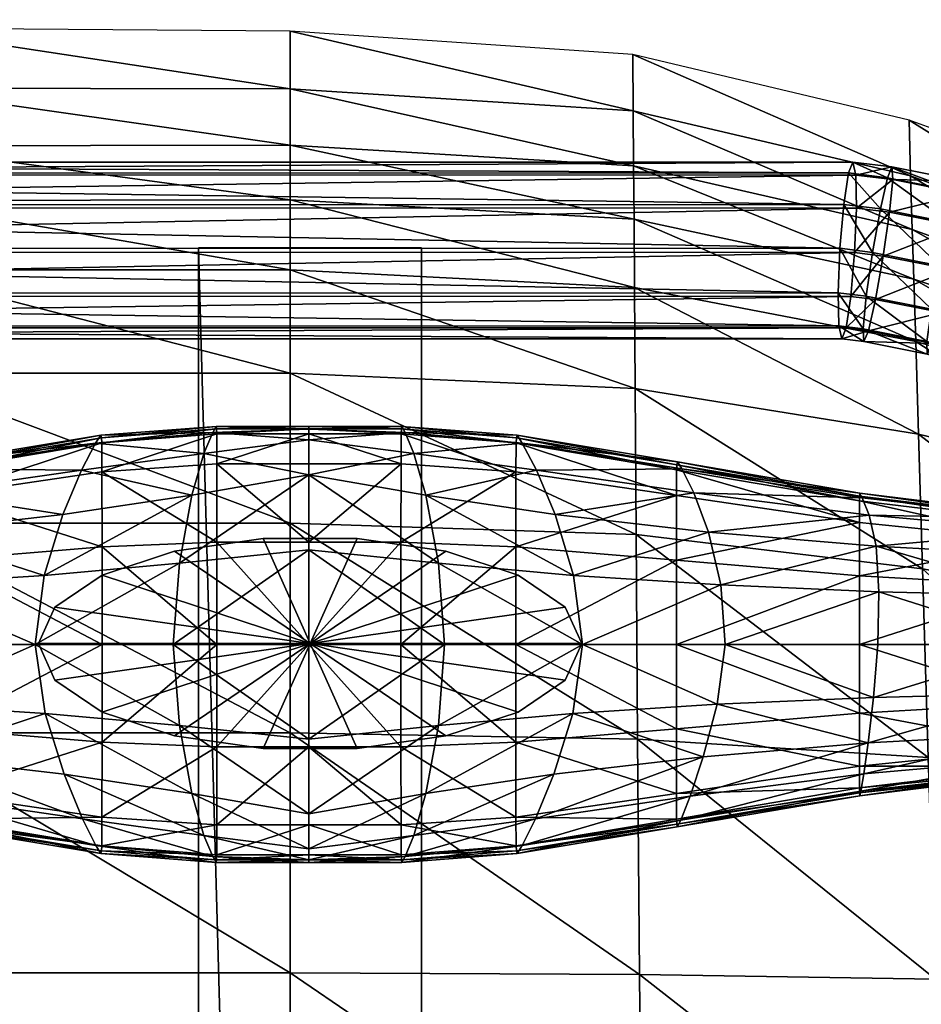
# Model space of a CAD drawing. Header units: inches. Extents: x -10.9 to 10.9, y -19.1 to 19.1.
# Tile 33 of 44: x -1.3 to 2.7, y 14.5 to 18.8. Entities that reach past the tile are written whole.
import ezdxf

# ---------------------------------------------------------------- set-up
doc = ezdxf.new("R2010")
doc.units = ezdxf.units.IN
doc.header["$MEASUREMENT"] = 0
doc.layers.get('0').update_dxf_attribs({"true_color": 0x5890e1})
doc.layers.add('BASE-FUNDICIÓN', color=1, linetype='Continuous', true_color=0xff0000)

# ---------------------------------------------------------------- blocks, each defined once
blk = doc.blocks.new('Box003')
at = {"color": 0}
mesh = blk.add_polyface(dxfattribs=at)
corners = [(-7.4711, 3.1003, 1.81), (-7.4711, 3.3438, 1.5645), (-9.1732, 3.3412, 1.6535), (-9.1732, 3.0973, 1.9088), (-7.4711, 2.7928, 1.9431), (-9.1732, 2.792, 2.0553), (-5.481, 2.7936, 1.817), (-5.481, 3.1033, 1.6967), (-5.481, 3.3459, 1.461), (-3.7007, 3.1066, 1.608), (-3.7007, 3.3492, 1.3757), (-3.7007, 2.7944, 1.7233), (-10.0898, 1.6657, 1.9203), (-9.1732, 1.6657, 1.825), (-9.1732, 2.3339, 2.0164), (-10.0898, 2.3339, 2.0884), (-7.4711, 2.3339, 1.8753), (-7.4711, 1.6657, 1.6516), (-5.481, 1.6657, 1.4674), (-5.481, 2.3339, 1.7221), (-3.7007, 2.3339, 1.6135), (-3.7007, 1.6657, 1.3396), (-10.0898, 3.0937, 1.9536), (-10.0898, 3.3364, 1.6953), (-5.481, 3.8703, 0.9511), (-5.481, 3.6042, 1.2099), (-3.7007, 3.601, 1.1346), (-7.4711, 3.6107, 1.295), (-7.4711, 3.8893, 1.0136), (-9.1732, 3.9051, 1.0631), (-9.1732, 3.6156, 1.3663), (-10.0898, 3.6138, 1.4001), (-10.0898, 3.9086, 1.0863)]
mesh.append_faces([[corners[k] for k in face] for face in [(0, 1, 2), (2, 3, 0), (4, 0, 3), (3, 5, 4), (0, 4, 6), (6, 7, 0), (1, 0, 7), (7, 8, 1), (9, 10, 8), (8, 7, 9), (11, 9, 7), (7, 6, 11), (12, 13, 14), (15, 14, 5), (16, 4, 5), (5, 14, 16), (17, 16, 14), (14, 13, 17), (16, 17, 18), (18, 19, 16), (4, 16, 19), (19, 6, 4), (6, 19, 20), (19, 18, 21), (5, 3, 22), (3, 2, 23), (24, 25, 26), (25, 8, 10), (27, 1, 8), (8, 25, 27), (28, 27, 25), (25, 24, 28), (27, 28, 29), (29, 30, 27), (1, 27, 30), (30, 2, 1), (2, 30, 31), (32, 31, 30), (30, 29, 32)]], dxfattribs={"vtx2": -1, "color": 0})
mesh = blk.add_polyface(dxfattribs=at)
corners = [(-3.7007, 3.1066, 1.608), (-3.7007, 2.7944, 1.7233), (-2.1659, 2.7149, 1.6197), (-2.1682, 3.0199, 1.5145), (-3.7007, 3.3492, 1.3757), (-2.1701, 3.2572, 1.2966), (-0.9218, 2.7531, 1.3868), (-0.9292, 2.9734, 1.212), (-0.9125, 2.4748, 1.4637), (0.0628, 2.1919, 1.3637), (0.0505, 2.4305, 1.3202), (-2.144, -0.3458, 0.5079), (-2.1521, 0.703, 0.8705), (-3.7007, 0.7302, 0.9627), (-3.7007, 1.6657, 1.3396), (-2.1583, 1.6147, 1.2437), (-0.8575, 0.6214, 0.8223), (-0.8822, 1.4617, 1.1552), (-0.8251, -0.3662, 0.4845), (-3.7007, 2.3339, 1.6135), (-5.481, 2.7936, 1.817), (-5.481, 2.3339, 1.7221), (-2.1628, 2.2659, 1.5114), (-0.9, 2.0619, 1.3777), (-0.936, 3.2123, 1.0044), (0.04, 2.6248, 1.1886), (-0.9425, 3.4606, 0.7803), (0.0239, 2.86, 0.9895), (-2.1734, 3.7533, 0.8309), (-2.1718, 3.5031, 1.0668), (-3.7007, 3.601, 1.1346), (-3.7007, 3.8574, 0.8891), (-5.481, 3.8703, 0.9511), (-5.481, 3.6042, 1.2099)]
mesh.append_faces([[corners[k] for k in face] for face in [(0, 1, 2), (2, 3, 0), (4, 0, 3), (3, 5, 4), (6, 7, 5), (5, 3, 6), (8, 6, 3), (3, 2, 8), (6, 8, 9), (7, 6, 10), (11, 12, 13), (14, 13, 12), (12, 15, 14), (16, 17, 15), (15, 12, 16), (18, 16, 12), (19, 1, 20), (14, 19, 21), (19, 14, 15), (15, 22, 19), (1, 19, 22), (22, 2, 1), (23, 8, 2), (2, 22, 23), (17, 23, 22), (22, 15, 17), (24, 7, 25), (26, 24, 27), (24, 26, 28), (28, 29, 24), (7, 24, 29), (29, 5, 7), (30, 4, 5), (5, 29, 30), (31, 30, 29), (29, 28, 31), (30, 31, 32), (4, 30, 33)]], dxfattribs={"vtx2": -1, "color": 0})
mesh = blk.add_polyface(dxfattribs=at)
corners = [(0.0628, 2.1919, 1.3637), (0.0505, 2.4305, 1.3202), (-0.9218, 2.7531, 1.3868), (0.04, 2.6248, 1.1886), (-0.9292, 2.9734, 1.212), (0.1867, -0.39, 0.5273), (0.1429, 0.5262, 0.834), (-0.8575, 0.6214, 0.8223), (-0.8822, 1.4617, 1.1552), (0.1125, 1.2832, 1.1222), (-0.9, 2.0619, 1.3777), (0.0846, 1.824, 1.2982), (-0.9125, 2.4748, 1.4637), (0.7605, 2.1765, 1.4103), (0.7634, 1.9839, 1.4282), (1.2581, 1.9731, 1.5773), (1.2491, 1.8188, 1.5748), (1.2666, 2.1069, 1.4634), (0.7556, 2.3387, 1.2931), (0.8085, 0.4582, 0.9217), (1.2419, 0.4038, 1.054), (0.8216, -0.407, 0.632), (1.2767, 1.054, 1.316), (0.8108, 1.1558, 1.1931), (0.7879, 1.654, 1.3588), (1.2672, 1.519, 1.4887), (0.7251, 2.5775, 1.0643), (1.2469, 2.3451, 1.2005), (0.6817, 2.8546, 0.7797), (1.2131, 2.6354, 0.8632), (0.005, 3.1157, 0.7566), (0.0239, 2.86, 0.9895), (-0.936, 3.2123, 1.0044), (-0.9425, 3.4606, 0.7803)]
mesh.append_faces([[corners[k] for k in face] for face in [(0, 1, 2), (1, 3, 4), (5, 6, 7), (8, 7, 6), (6, 9, 8), (10, 8, 9), (9, 11, 10), (12, 10, 11), (11, 0, 12), (13, 1, 0), (0, 14, 13), (15, 13, 14), (14, 16, 15), (13, 15, 17), (17, 18, 13), (1, 13, 18), (18, 3, 1), (19, 6, 5), (20, 19, 21), (22, 23, 19), (6, 19, 23), (23, 9, 6), (24, 11, 9), (9, 23, 24), (25, 24, 23), (24, 25, 16), (16, 14, 24), (11, 24, 14), (14, 0, 11), (26, 18, 17), (17, 27, 26), (28, 26, 27), (27, 29, 28), (26, 28, 30), (30, 31, 26), (18, 26, 31), (31, 3, 18), (3, 31, 32), (31, 30, 33)]], dxfattribs={"vtx2": -1, "color": 0})
mesh = blk.add_polyface(dxfattribs=at)
corners = [(-7.4711, -1.4082, 0.7964), (-7.4711, -0.339, 0.9918), (-9.1732, -0.339, 1.2064), (-9.1732, -1.4082, 1.0239), (-7.4711, -2.4773, 0.6843), (-9.1732, -2.4773, 0.9194), (-5.481, -2.4773, 0.43), (-5.481, -1.4082, 0.5522), (-5.481, -0.339, 0.7638), (-3.7007, -1.4082, 0.3755), (-3.7007, -0.339, 0.6018), (-3.7007, -2.4773, 0.2423), (-7.4711, 0.7302, 1.317), (-7.4711, 1.6657, 1.6516), (-9.1732, 1.6657, 1.825), (-9.1732, 0.7302, 1.5143), (-5.481, 0.7302, 1.1084), (-5.481, 1.6657, 1.4674), (-3.7007, 0.7302, 0.9627), (-3.7007, 1.6657, 1.3396), (-7.4711, -3.5465, 0.6091), (-9.1732, -3.5465, 0.8456), (-7.4711, -4.6157, 0.5524), (-9.1732, -4.6157, 0.7871), (-5.481, -4.6157, 0.3004), (-5.481, -3.5465, 0.3537), (-3.7007, -3.5465, 0.1604), (-3.7007, -4.6157, 0.1042), (-10.0898, 0.7302, 1.6259), (-10.0898, -3.5465, 0.9821)]
mesh.append_faces([[corners[k] for k in face] for face in [(0, 1, 2), (2, 3, 0), (4, 0, 3), (3, 5, 4), (0, 4, 6), (6, 7, 0), (1, 0, 7), (7, 8, 1), (9, 10, 8), (8, 7, 9), (11, 9, 7), (7, 6, 11), (12, 13, 14), (14, 15, 12), (1, 12, 15), (15, 2, 1), (12, 1, 8), (8, 16, 12), (13, 12, 16), (16, 17, 13), (18, 19, 17), (17, 16, 18), (10, 18, 16), (16, 8, 10), (20, 4, 5), (5, 21, 20), (22, 20, 21), (21, 23, 22), (20, 22, 24), (24, 25, 20), (4, 20, 25), (25, 6, 4), (26, 11, 6), (6, 25, 26), (27, 26, 25), (25, 24, 27), (28, 15, 14), (29, 21, 5), (23, 21, 29)]], dxfattribs={"vtx2": -1, "color": 0})
mesh = blk.add_polyface(dxfattribs=at)
corners = [(-0.4996, 0.0421, -0.139), (-0.2478, 0.0421, -0.106), (-0.2478, -0.0421, -0.106), (-0.4996, -0.0421, -0.139), (-0.3129, -0.0421, 0.4789), (-0.3129, 0.0421, 0.4789), (-0.6859, 0.0421, 0.4954), (-0.6859, -0.0421, 0.4954), (0.2559, 0.0421, 0.0074), (0.2559, -0.0421, 0.0074), (0.004, -0.0421, -0.0731), (0.004, 0.0421, -0.0731), (0.0602, 0.0421, 0.4777), (0.0602, -0.0421, 0.4777), (0.4332, -0.0421, 0.5431), (0.4332, 0.0421, 0.5431), (-2.1243, -2.4773, 0.1276), (-2.1339, -1.4082, 0.2719), (-3.7007, -1.4082, 0.3755), (-3.7007, -0.339, 0.6018), (-2.144, -0.3458, 0.5079), (-0.7846, -1.4082, 0.2472), (-0.8251, -0.3662, 0.4845), (-0.7461, -2.4773, 0.0927), (0.3242, -2.4773, 0.1377), (0.2545, -1.4082, 0.2956), (0.1867, -0.39, 0.5273), (-3.7007, 0.7302, 0.9627), (-2.1521, 0.703, 0.8705), (-0.8575, 0.6214, 0.8223)]
mesh.append_faces([[corners[k] for k in face] for face in [(0, 1, 2), (2, 3, 0), (4, 5, 6), (6, 7, 4), (3, 2, 4), (4, 7, 3), (0, 3, 7), (7, 6, 0), (8, 9, 10), (10, 11, 8), (12, 13, 14), (9, 14, 13), (13, 10, 9), (1, 5, 12), (12, 11, 1), (11, 10, 2), (2, 1, 11), (13, 12, 5), (5, 4, 13), (2, 10, 13), (13, 4, 2), (8, 11, 12), (12, 15, 8), (0, 6, 5), (5, 1, 0), (16, 17, 18), (19, 18, 17), (17, 20, 19), (21, 22, 20), (20, 17, 21), (23, 21, 17), (17, 16, 23), (21, 23, 24), (24, 25, 21), (22, 21, 25), (25, 26, 22), (27, 19, 20), (28, 20, 22), (29, 22, 26)]], dxfattribs={"vtx2": -1, "color": 0})
blk = doc.blocks.new('Cylinder00101')
at = {"color": 0}
mesh = blk.add_polyface(dxfattribs=at)
corners = [(0, 0), (12.205, 0), (11.469, 4.174), (9.349, 7.845), (6.102, 10.57), (2.119, 12.019), (-2.119, 12.019), (-6.102, 10.57), (-9.349, 7.845), (-11.469, 4.174), (-12.205, 0), (-11.469, -4.174), (-9.349, -7.845), (-6.102, -10.57), (-2.119, -12.019), (2.119, -12.019), (6.102, -10.57), (9.349, -7.845), (11.469, -4.174), (12.205, 0, 48.494), (11.469, 4.174, 48.494), (9.349, 7.845, 48.494), (6.102, 10.57, 48.494), (2.119, 12.019, 48.494), (-2.119, 12.019, 48.494), (-6.102, 10.57, 48.494), (-9.349, 7.845, 48.494), (-11.469, 4.174, 48.494), (-12.205, 0, 48.494), (-11.469, -4.174, 48.494), (-9.349, -7.845, 48.494), (-6.102, -10.57, 48.494), (-2.119, -12.019, 48.494), (2.119, -12.019, 48.494), (6.102, -10.57, 48.494), (9.349, -7.845, 48.494), (11.469, -4.174, 48.494), (12.205, 0, 96.988), (11.469, 4.174, 96.988), (9.349, 7.845, 96.988), (6.102, 10.57, 96.988), (2.119, 12.019, 96.988), (-2.119, 12.019, 96.988), (-6.102, 10.57, 96.988), (-9.349, 7.845, 96.988), (-11.469, 4.174, 96.988), (-12.205, 0, 96.988), (-11.469, -4.174, 96.988), (-9.349, -7.845, 96.988), (-6.102, -10.57, 96.988), (-2.119, -12.019, 96.988), (2.119, -12.019, 96.988), (6.102, -10.57, 96.988), (9.349, -7.845, 96.988), (11.469, -4.174, 96.988), (12.205, 0, 145.482), (11.469, 4.174, 145.482), (9.349, 7.845, 145.482), (6.102, 10.57, 145.482), (2.119, 12.019, 145.482), (-2.119, 12.019, 145.482), (-6.102, 10.57, 145.482), (-9.349, 7.845, 145.482), (-11.469, 4.174, 145.482), (-12.205, 0, 145.482), (-11.469, -4.174, 145.482), (-9.349, -7.845, 145.482), (-6.102, -10.57, 145.482), (-2.119, -12.019, 145.482), (2.119, -12.019, 145.482), (6.102, -10.57, 145.482), (9.349, -7.845, 145.482), (11.469, -4.174, 145.482), (12.205, 0, 193.976), (11.469, 4.174, 193.976), (9.349, 7.845, 193.976), (6.102, 10.57, 193.976), (2.119, 12.019, 193.976), (-2.119, 12.019, 193.976), (-6.102, 10.57, 193.976), (-9.349, 7.845, 193.976), (-11.469, 4.174, 193.976), (-12.205, 0, 193.976), (-11.469, -4.174, 193.976), (-9.349, -7.845, 193.976), (-6.102, -10.57, 193.976), (-2.119, -12.019, 193.976), (2.119, -12.019, 193.976), (6.102, -10.57, 193.976), (9.349, -7.845, 193.976), (11.469, -4.174, 193.976), (12.205, 0, 242.47), (11.469, 4.174, 242.47), (9.349, 7.845, 242.47), (6.102, 10.57, 242.47), (2.119, 12.019, 242.47), (-2.119, 12.019, 242.47), (-6.102, 10.57, 242.47), (-9.349, 7.845, 242.47), (-11.469, 4.174, 242.47), (-12.205, 0, 242.47), (-11.469, -4.174, 242.47), (-9.349, -7.845, 242.47), (-6.102, -10.57, 242.47), (-2.119, -12.019, 242.47), (2.119, -12.019, 242.47), (6.102, -10.57, 242.47), (9.349, -7.845, 242.47), (11.469, -4.174, 242.47), (0, 0, 242.47)]
mesh.append_faces([[corners[k] for k in face] for face in [(1, 20, 19), (2, 21, 20), (3, 22, 21), (4, 23, 22), (5, 24, 23), (6, 25, 24), (7, 26, 25), (8, 27, 26), (9, 28, 27), (10, 29, 28), (11, 30, 29), (12, 31, 30), (13, 32, 31), (14, 33, 32), (15, 34, 33), (16, 35, 34), (17, 36, 35), (18, 19, 36), (19, 38, 37), (20, 39, 38), (21, 40, 39), (22, 41, 40), (23, 42, 41), (24, 43, 42), (25, 44, 43), (26, 45, 44), (27, 46, 45), (28, 47, 46), (29, 48, 47), (30, 49, 48), (31, 50, 49), (32, 51, 50), (33, 52, 51), (34, 53, 52), (35, 54, 53), (36, 37, 54), (37, 56, 55), (38, 57, 56), (39, 58, 57), (40, 59, 58), (41, 60, 59), (42, 61, 60), (43, 62, 61), (44, 63, 62), (45, 64, 63), (46, 65, 64), (47, 66, 65), (48, 67, 66), (49, 68, 67), (50, 69, 68), (51, 70, 69), (52, 71, 70), (53, 72, 71), (54, 55, 72), (55, 74, 73), (56, 75, 74), (57, 76, 75), (58, 77, 76), (59, 78, 77), (60, 79, 78), (61, 80, 79), (62, 81, 80), (63, 82, 81), (64, 83, 82), (65, 84, 83), (66, 85, 84), (67, 86, 85), (68, 87, 86), (69, 88, 87), (70, 89, 88), (71, 90, 89), (72, 73, 90), (73, 92, 91), (74, 93, 92), (75, 94, 93), (76, 95, 94), (77, 96, 95), (78, 97, 96), (79, 98, 97), (80, 99, 98), (81, 100, 99), (82, 101, 100), (83, 102, 101), (84, 103, 102), (85, 104, 103), (86, 105, 104), (87, 106, 105), (88, 107, 106), (89, 108, 107), (90, 91, 108)]], dxfattribs={"vtx0": -1, "color": 0})
mesh.append_faces([[corners[k] for k in face] for face in [(0, 2, 1), (0, 3, 2), (0, 4, 3), (0, 5, 4), (0, 6, 5), (0, 7, 6), (0, 8, 7), (0, 9, 8), (0, 10, 9), (0, 11, 10), (0, 12, 11), (0, 13, 12), (0, 14, 13), (0, 15, 14), (0, 16, 15), (0, 17, 16), (0, 18, 17), (0, 1, 18), (109, 91, 92), (109, 92, 93), (109, 93, 94), (109, 94, 95), (109, 95, 96), (109, 96, 97), (109, 97, 98), (109, 98, 99), (109, 99, 100), (109, 100, 101), (109, 101, 102), (109, 102, 103), (109, 103, 104), (109, 104, 105), (109, 105, 106), (109, 106, 107), (109, 107, 108), (109, 108, 91)]], dxfattribs={"vtx0": -1, "vtx2": -1, "color": 0})
mesh.append_faces([[corners[k] for k in face] for face in [(1, 2, 20), (2, 3, 21), (3, 4, 22), (4, 5, 23), (5, 6, 24), (6, 7, 25), (7, 8, 26), (8, 9, 27), (9, 10, 28), (10, 11, 29), (11, 12, 30), (12, 13, 31), (13, 14, 32), (14, 15, 33), (15, 16, 34), (16, 17, 35), (17, 18, 36), (18, 1, 19), (19, 20, 38), (20, 21, 39), (21, 22, 40), (22, 23, 41), (23, 24, 42), (24, 25, 43), (25, 26, 44), (26, 27, 45), (27, 28, 46), (28, 29, 47), (29, 30, 48), (30, 31, 49), (31, 32, 50), (32, 33, 51), (33, 34, 52), (34, 35, 53), (35, 36, 54), (36, 19, 37), (37, 38, 56), (38, 39, 57), (39, 40, 58), (40, 41, 59), (41, 42, 60), (42, 43, 61), (43, 44, 62), (44, 45, 63), (45, 46, 64), (46, 47, 65), (47, 48, 66), (48, 49, 67), (49, 50, 68), (50, 51, 69), (51, 52, 70), (52, 53, 71), (53, 54, 72), (54, 37, 55), (55, 56, 74), (56, 57, 75), (57, 58, 76), (58, 59, 77), (59, 60, 78), (60, 61, 79), (61, 62, 80), (62, 63, 81), (63, 64, 82), (64, 65, 83), (65, 66, 84), (66, 67, 85), (67, 68, 86), (68, 69, 87), (69, 70, 88), (70, 71, 89), (71, 72, 90), (72, 55, 73), (73, 74, 92), (74, 75, 93), (75, 76, 94), (76, 77, 95), (77, 78, 96), (78, 79, 97), (79, 80, 98), (80, 81, 99), (81, 82, 100), (82, 83, 101), (83, 84, 102), (84, 85, 103), (85, 86, 104), (86, 87, 105), (87, 88, 106), (88, 89, 107), (89, 90, 108), (90, 73, 91)]], dxfattribs={"vtx2": -1, "color": 0})

msp = doc.modelspace()

# ---------------------------------------------------------------- block references
at = {"color": 153, "true_color": 0x5890e1}
msp.add_blockref('Box003', (3.6167, 14.9354, 0.5837), dxfattribs=at)
at = {"color": 153, "true_color": 0x5890e1, "xscale": 0.09913786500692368, "yscale": 0.03894008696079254, "zscale": 0.03894008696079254}
msp.add_blockref('Cylinder00101', (0.0053, 16.0638, -10.0669), dxfattribs=at)

# ---------------------------------------------------------------- meshes
at = {"color": 153, "true_color": 0x5890e1}
mesh = msp.add_polyface(dxfattribs=at)
corners = [(-8.1683, 17.8231, 1.6246), (-7.988, 17.8233, 1.7006), (-8.0035, 17.6254, 1.7471), (-8.1107, 17.422, 2.0677), (-7.8446, 17.422, 2.1348), (-7.886, 17.4708, 2.3284), (-8.1737, 17.4708, 2.2558), (-7.9166, 17.6121, 2.4722), (-8.2206, 17.6121, 2.3955), (-7.9284, 17.8079, 2.5276), (-8.2387, 17.8079, 2.4493), (-7.9182, 18.0057, 2.4797), (-8.2232, 18.0057, 2.4028), (-7.8886, 18.1526, 2.3415), (-7.8477, 18.2092, 2.1499), (-8.1159, 18.2092, 2.0823), (-8.1782, 18.1526, 2.2684), (-7.8063, 18.1603, 1.9563), (-8.0529, 18.1603, 1.8941), (-7.7757, 18.0191, 1.8125), (-8.0061, 18.0191, 1.7544), (-7.7639, 17.8233, 1.7572), (-7.7741, 17.6254, 1.805), (-7.8037, 17.4785, 1.9432), (-8.0484, 17.4785, 1.8815), (-7.5762, 17.4707, 2.3828), (-7.57, 17.4219, 2.183), (-7.5808, 17.612, 2.5312), (-7.5825, 17.8078, 2.5883), (-7.5809, 18.0056, 2.539), (-7.5765, 18.1525, 2.3963), (-7.5704, 18.2091, 2.1986), (-7.5642, 18.1602, 1.9988), (-7.5596, 18.019, 1.8505), (-7.5579, 17.8232, 1.7933), (-7.5594, 17.6254, 1.8427), (-7.5639, 17.4785, 1.9853), (2.361, 17.4796, 0.8688)]
mesh.append_faces([[corners[k] for k in face] for face in [(0, 1, 2), (3, 4, 5), (6, 5, 7), (8, 7, 9), (10, 9, 11), (12, 11, 13), (14, 15, 16), (16, 13, 14), (17, 18, 15), (15, 14, 17), (19, 20, 18), (18, 17, 19), (21, 1, 20), (20, 19, 21), (22, 2, 1), (1, 21, 22), (23, 24, 2), (2, 22, 23), (4, 3, 24), (24, 23, 4), (25, 5, 4), (4, 26, 25), (27, 7, 5), (5, 25, 27), (28, 9, 7), (7, 27, 28), (29, 11, 9), (9, 28, 29), (30, 13, 11), (11, 29, 30), (31, 14, 13), (13, 30, 31), (32, 17, 14), (14, 31, 32), (33, 19, 17), (17, 32, 33), (34, 21, 19), (19, 33, 34), (35, 22, 21), (21, 34, 35), (36, 23, 22), (22, 35, 36), (26, 4, 23), (23, 36, 26), (37, 36, 35)]], dxfattribs={"vtx2": -1, "color": 153})
mesh = msp.add_polyface(dxfattribs=at)
corners = [(2.3937, 17.4702, 1.2611), (-7.5762, 17.4707, 2.3828), (-7.57, 17.4219, 2.183), (2.3741, 17.4222, 1.064), (2.4147, 17.6108, 1.4072), (-7.5808, 17.612, 2.5312), (2.4314, 17.8063, 1.4632), (-7.5825, 17.8078, 2.5883), (2.4393, 18.0044, 1.414), (-7.5809, 18.0056, 2.539), (2.4364, 18.1519, 1.2728), (-7.5765, 18.1525, 2.3963), (2.4233, 18.2094, 1.0775), (-7.5704, 18.2091, 2.1986), (2.4037, 18.1614, 0.8804), (-7.5642, 18.1602, 1.9988), (2.3827, 18.0208, 0.7343), (-7.5596, 18.019, 1.8505), (2.366, 17.8252, 0.6784), (-7.5579, 17.8232, 1.7933), (2.3581, 17.6272, 0.7276), (-7.5594, 17.6254, 1.8427), (2.361, 17.4796, 0.8688), (-7.5639, 17.4785, 1.9853), (2.4931, 17.4582, 1.2557), (2.4728, 17.4101, 1.0587), (2.5247, 17.5976, 1.4011), (2.5592, 17.791, 1.4559), (2.5873, 17.9865, 1.4054), (2.6015, 18.1318, 1.2631), (2.5979, 18.188, 1.0673), (2.5776, 18.1399, 0.8702), (2.546, 18.0005, 0.7249), (2.5115, 17.8071, 0.6701), (2.4834, 17.6116, 0.7206), (2.4693, 17.4662, 0.8628)]
mesh.append_faces([[corners[k] for k in face] for face in [(0, 1, 2), (2, 3, 0), (4, 5, 1), (1, 0, 4), (6, 7, 5), (5, 4, 6), (8, 9, 7), (7, 6, 8), (10, 11, 9), (9, 8, 10), (12, 13, 11), (11, 10, 12), (14, 15, 13), (13, 12, 14), (16, 17, 15), (15, 14, 16), (18, 19, 17), (17, 16, 18), (20, 21, 19), (19, 18, 20), (21, 20, 22), (3, 2, 23), (23, 22, 3), (24, 0, 3), (3, 25, 24), (26, 4, 0), (0, 24, 26), (27, 6, 4), (4, 26, 27), (28, 8, 6), (6, 27, 28), (29, 10, 8), (30, 12, 10), (31, 14, 12), (32, 16, 14), (14, 31, 32), (33, 18, 16), (16, 32, 33), (34, 20, 18), (18, 33, 34), (35, 22, 20), (20, 34, 35), (25, 3, 22), (22, 35, 25)]], dxfattribs={"vtx2": -1, "color": 153})
mesh = msp.add_polyface(dxfattribs=at)
corners = [(2.4393, 18.0044, 1.414), (2.5873, 17.9865, 1.4054), (2.6015, 18.1318, 1.2631), (2.4364, 18.1519, 1.2728), (2.5979, 18.188, 1.0673), (2.4233, 18.2094, 1.0775), (2.5776, 18.1399, 0.8702), (2.7794, 17.4014, 1.2354), (2.4931, 17.4582, 1.2557), (2.4728, 17.4101, 1.0587), (2.7552, 17.3541, 1.0387), (2.8191, 17.5392, 1.3802), (2.5247, 17.5976, 1.4011), (2.8637, 17.7306, 1.4343), (2.5592, 17.791, 1.4559), (2.9012, 17.9242, 1.3831), (2.9217, 18.0683, 1.2404), (2.9195, 18.1242, 1.0445), (2.8953, 18.0769, 0.8477), (2.8556, 17.9391, 0.7029), (2.546, 18.0005, 0.7249), (2.811, 17.7477, 0.6488), (2.5115, 17.8071, 0.6701), (2.7735, 17.5541, 0.7), (2.4834, 17.6116, 0.7206), (2.753, 17.41, 0.8427), (2.4693, 17.4662, 0.8628), (3.2145, 17.3025, 1.2038), (3.1891, 17.2554, 1.0072), (3.2575, 17.4395, 1.3484), (3.3067, 17.6298, 1.4022), (3.3488, 17.8225, 1.3507), (3.3727, 17.9658, 1.2077), (3.3718, 18.0214, 1.0117), (3.3465, 17.9743, 0.815), (3.3034, 17.8373, 0.6704), (3.2543, 17.647, 0.6167), (3.2121, 17.4543, 0.6682), (3.1883, 17.311, 0.8111)]
mesh.append_faces([[corners[k] for k in face] for face in [(0, 1, 2), (3, 2, 4), (5, 4, 6), (7, 8, 9), (9, 10, 7), (11, 12, 8), (8, 7, 11), (13, 14, 12), (12, 11, 13), (15, 1, 14), (14, 13, 15), (16, 2, 1), (1, 15, 16), (17, 4, 2), (2, 16, 17), (18, 6, 4), (4, 17, 18), (19, 20, 6), (6, 18, 19), (21, 22, 20), (20, 19, 21), (23, 24, 22), (22, 21, 23), (25, 26, 24), (24, 23, 25), (10, 9, 26), (26, 25, 10), (27, 7, 10), (10, 28, 27), (29, 11, 7), (7, 27, 29), (30, 13, 11), (11, 29, 30), (31, 15, 13), (32, 16, 15), (33, 17, 16), (34, 18, 17), (35, 19, 18), (36, 21, 19), (37, 23, 21), (21, 36, 37), (38, 25, 23), (23, 37, 38), (28, 10, 25), (25, 38, 28)]], dxfattribs={"vtx2": -1, "color": 153})
mesh = msp.add_polyface(dxfattribs=at)
corners = [(-0.4925, 17.8276, -3.6151), (-0.4925, -17.9566, -3.6151), (0.5018, 17.8276, -3.6151), (0.5018, -17.9566, -3.6151), (-0.4925, 17.8276, -0.6447), (-0.4925, -17.9566, -0.6447), (0.5018, 17.8276, -0.6447), (0.5018, -17.9566, -0.6447)]
mesh.append_faces([[corners[k] for k in face] for face in [(0, 2, 3), (3, 1, 0), (4, 5, 7), (7, 6, 4), (0, 1, 5), (5, 4, 0), (1, 3, 7), (7, 5, 1), (3, 2, 6), (6, 7, 3), (2, 0, 4), (4, 6, 2)]], dxfattribs={"vtx2": -1, "color": 153})
at = {"layer": 'BASE-FUNDICIÓN', "color": 8, "true_color": 0x737373}
mesh = msp.add_polyface(dxfattribs=at)
corners = [(-0.9507, 16.9567, -11.9108), (-1.0138, 16.837, -11.0961), (-0.468, 16.9109, -11.0435), (-0.4283, 17.0048, -11.883), (0, 16.9712, -11.0432), (0, 17.0198, -11.8826), (0, 16.8156, -10.2091), (-0.5212, 16.725, -10.2092), (-0.9223, 16.8292, -12.2289), (-0.9231, 16.9585, -12.2237), (-0.4108, 16.9985, -12.2044), (-0.4103, 16.8642, -12.2096), (0, 16.9984, -12.2044), (0, 16.8642, -12.2096), (0, 17.0203, -12.1939), (-0.4119, 17.0203, -12.194), (-0.9247, 16.9805, -12.2134), (0, 17.0318, -12.1764), (-0.4136, 17.0318, -12.1767), (-0.9275, 16.9922, -12.1961), (0, 16.0602, -12.2113), (-0.4101, 16.0602, -12.2113), (-0.4101, 16.5158, -12.2113), (0, 16.5158, -12.2113), (-0.922, 16.4957, -12.2306), (-0.922, 16.0602, -12.2306), (-1.2196, 16.0601, -10.0156), (-0.6046, 16.0602, -9.9311), (-0.5765, 16.4219, -9.9311), (-1.1794, 16.3676, -10.0162), (0, 16.4823, -9.9311), (0, 16.0602, -9.9311)]
mesh.append_faces([[corners[k] for k in face] for face in [(0, 1, 2), (2, 3, 0), (3, 2, 4), (4, 5, 3), (6, 4, 2), (2, 7, 6), (7, 2, 1), (8, 9, 10), (10, 11, 8), (11, 10, 12), (12, 13, 11), (14, 12, 10), (10, 15, 14), (15, 10, 9), (9, 16, 15), (5, 17, 18), (18, 3, 5), (3, 18, 19), (19, 0, 3), (16, 19, 18), (18, 15, 16), (15, 18, 17), (17, 14, 15), (20, 21, 22), (22, 23, 20), (23, 22, 11), (11, 13, 23), (8, 11, 22), (22, 24, 8), (24, 22, 21), (21, 25, 24), (26, 27, 28), (29, 28, 7), (6, 7, 28), (28, 30, 6), (30, 28, 27), (27, 31, 30)]], dxfattribs={"vtx2": -1, "color": 8})
mesh = msp.add_polyface(dxfattribs=at)
corners = [(1.2196, 16.0601, -10.0156), (0.6046, 16.0602, -9.9311), (0.5765, 15.6984, -9.9311), (0.9507, 16.9567, -11.9108), (0.4283, 17.0048, -11.883), (0.468, 16.9109, -11.0435), (0, 16.9712, -11.0432), (0, 17.0198, -11.8826), (0, 16.8156, -10.2091), (0.5212, 16.725, -10.2092), (1.0138, 16.837, -11.0961), (0.4108, 16.9985, -12.2044), (0.9231, 16.9585, -12.2237), (0.9223, 16.8292, -12.2289), (0.4103, 16.8642, -12.2096), (0, 16.9984, -12.2044), (0, 16.8642, -12.2096), (0, 17.0203, -12.1939), (0.4119, 17.0203, -12.194), (0.9247, 16.9805, -12.2134), (0.4136, 17.0318, -12.1767), (0, 17.0318, -12.1764), (0.9275, 16.9922, -12.1961), (0.4101, 16.5158, -12.2113), (0.4101, 16.0602, -12.2113), (0, 16.0602, -12.2113), (0, 16.5158, -12.2113), (0.922, 16.4957, -12.2306), (0.922, 16.0602, -12.2306), (0.5765, 16.4219, -9.9311), (1.1794, 16.3676, -10.0162), (0, 16.4823, -9.9311), (0, 16.0602, -9.9311)]
mesh.append_faces([[corners[k] for k in face] for face in [(0, 1, 2), (3, 4, 5), (6, 5, 4), (4, 7, 6), (5, 6, 8), (8, 9, 5), (10, 5, 9), (11, 12, 13), (13, 14, 11), (15, 11, 14), (14, 16, 15), (11, 15, 17), (17, 18, 11), (12, 11, 18), (18, 19, 12), (20, 21, 7), (7, 4, 20), (22, 20, 4), (4, 3, 22), (20, 22, 19), (19, 18, 20), (21, 20, 18), (18, 17, 21), (23, 24, 25), (25, 26, 23), (14, 23, 26), (26, 16, 14), (23, 14, 13), (13, 27, 23), (24, 23, 27), (27, 28, 24), (29, 1, 0), (9, 29, 30), (29, 9, 8), (8, 31, 29), (1, 29, 31), (31, 32, 1)]], dxfattribs={"vtx2": -1, "color": 8})
mesh = msp.add_polyface(dxfattribs=at)
corners = [(-1.7156, 16.7358, -11.2533), (-1.6616, 16.8427, -11.9932), (-2.4657, 16.7136, -12.1197), (-1.0138, 16.837, -11.0961), (-0.9507, 16.9567, -11.9108), (-1.0967, 16.6387, -10.2865), (-1.781, 16.5608, -10.5181), (-2.4961, 16.6362, -11.4721), (-1.835, 16.3255, -10.2714), (-2.5267, 16.498, -10.829), (-1.1794, 16.3676, -10.0162), (-1.2196, 16.0601, -10.0156), (-1.8552, 16.06, -10.269), (-2.5386, 16.2952, -10.6127), (-0.5212, 16.725, -10.2092), (-2.4529, 16.6028, -12.3829), (-2.4532, 16.6995, -12.3777), (-1.6384, 16.8384, -12.2814), (-1.6378, 16.724, -12.2866), (-0.9231, 16.9585, -12.2237), (-0.9223, 16.8292, -12.2289), (-0.9247, 16.9805, -12.2134), (-1.6397, 16.8608, -12.271), (-0.9275, 16.9922, -12.1961), (-1.6419, 16.8733, -12.2537), (-2.4548, 16.7342, -12.3496), (-2.4538, 16.7215, -12.3672), (-0.922, 16.0602, -12.2306), (-1.6375, 16.0602, -12.2884), (-1.6375, 16.4356, -12.2884), (-0.922, 16.4957, -12.2306), (-2.4528, 16.3664, -12.3847), (-2.4528, 16.0602, -12.3847), (-0.5765, 16.4219, -9.9311), (-1.8191, 15.7943, -10.2666)]
mesh.append_faces([[corners[k] for k in face] for face in [(0, 1, 2), (1, 0, 3), (3, 4, 1), (5, 3, 0), (0, 6, 5), (6, 0, 7), (8, 6, 9), (6, 8, 10), (10, 5, 6), (11, 10, 8), (8, 12, 11), (12, 8, 13), (3, 5, 14), (15, 16, 17), (17, 18, 15), (18, 17, 19), (19, 20, 18), (21, 19, 17), (17, 22, 21), (22, 17, 16), (4, 23, 24), (24, 1, 4), (1, 24, 25), (24, 22, 26), (22, 24, 23), (23, 21, 22), (27, 28, 29), (29, 30, 27), (30, 29, 18), (18, 20, 30), (15, 18, 29), (29, 31, 15), (31, 29, 28), (28, 32, 31), (33, 10, 11), (14, 5, 10), (11, 12, 34)]], dxfattribs={"vtx2": -1, "color": 8})
mesh = msp.add_polyface(dxfattribs=at)
corners = [(2.4657, 16.7136, -12.1197), (1.6616, 16.8427, -11.9932), (1.7156, 16.7358, -11.2533), (1.0138, 16.837, -11.0961), (0.9507, 16.9567, -11.9108), (1.0967, 16.6387, -10.2865), (1.781, 16.5608, -10.5181), (2.496, 16.6362, -11.4721), (2.5267, 16.498, -10.829), (1.835, 16.3255, -10.2714), (1.1794, 16.3676, -10.0162), (1.2196, 16.0601, -10.0156), (1.8552, 16.06, -10.269), (2.5386, 16.2952, -10.6127), (0.468, 16.9109, -11.0435), (0.5212, 16.725, -10.2092), (1.6384, 16.8384, -12.2814), (2.4532, 16.6995, -12.3777), (2.4529, 16.6028, -12.3829), (1.6378, 16.724, -12.2866), (0.9231, 16.9585, -12.2237), (0.9223, 16.8292, -12.2289), (0.9247, 16.9805, -12.2134), (1.6397, 16.8608, -12.271), (1.6419, 16.8733, -12.2537), (0.9275, 16.9922, -12.1961), (2.4548, 16.7342, -12.3496), (2.4538, 16.7215, -12.3672), (1.6375, 16.4356, -12.2884), (1.6375, 16.0602, -12.2884), (0.922, 16.0602, -12.2306), (0.922, 16.4957, -12.2306), (2.4528, 16.3664, -12.3847), (2.4528, 16.0602, -12.3847), (0.5765, 16.4219, -9.9311)]
mesh.append_faces([[corners[k] for k in face] for face in [(0, 1, 2), (3, 2, 1), (1, 4, 3), (2, 3, 5), (5, 6, 2), (7, 2, 6), (8, 6, 9), (10, 9, 6), (6, 5, 10), (9, 10, 11), (11, 12, 9), (13, 9, 12), (14, 3, 4), (15, 5, 3), (16, 17, 18), (18, 19, 16), (20, 16, 19), (19, 21, 20), (16, 20, 22), (22, 23, 16), (17, 16, 23), (24, 25, 4), (4, 1, 24), (26, 24, 1), (27, 23, 24), (25, 24, 23), (23, 22, 25), (28, 29, 30), (30, 31, 28), (19, 28, 31), (31, 21, 19), (28, 19, 18), (18, 32, 28), (29, 28, 32), (32, 33, 29), (11, 10, 34), (10, 5, 15)]], dxfattribs={"vtx2": -1, "color": 8})
mesh = msp.add_polyface(dxfattribs=at)
corners = [(2.4528, 15.7539, -12.3847), (3.2638, 15.801, -12.5195), (3.2638, 15.6005, -12.5177), (2.4528, 15.5175, -12.3829), (2.4528, 16.0602, -12.3847), (3.2638, 16.0602, -12.5195), (1.7156, 16.7358, -11.2533), (2.496, 16.6362, -11.4721), (2.4657, 16.7136, -12.1197), (1.781, 16.5608, -10.5181), (2.5267, 16.498, -10.829), (1.835, 16.3255, -10.2714), (2.5386, 16.2952, -10.6127), (1.8552, 16.06, -10.269), (2.5341, 16.06, -10.61), (1.6991, 15.3839, -11.2485), (2.4721, 15.4833, -11.4665), (2.4917, 15.6212, -10.8206), (1.6568, 15.2775, -11.9919), (2.4587, 15.4064, -12.1183), (3.2647, 15.5531, -11.7111), (3.267, 15.6627, -11.1468), (3.2721, 15.8436, -10.9581), (2.5154, 15.8243, -10.6072), (3.2787, 16.0601, -10.9572), (3.2781, 16.5668, -11.7093), (3.2679, 16.6207, -12.2801), (3.2638, 15.5176, -12.5125), (2.453, 15.4208, -12.3777), (3.2638, 15.4977, -12.5019), (2.4533, 15.3988, -12.3671), (3.2639, 16.5198, -12.5177), (2.4529, 16.6028, -12.3829), (2.4532, 16.6995, -12.3777), (3.2639, 16.6027, -12.5125), (2.4538, 16.7215, -12.3672), (1.6397, 16.8608, -12.271), (1.6616, 16.8427, -11.9932), (2.4548, 16.7342, -12.3496), (1.6419, 16.8733, -12.2537), (1.6412, 15.247, -12.2537), (2.4539, 15.3861, -12.3496), (1.6394, 15.2595, -12.271), (3.2641, 15.4995, -12.2805), (3.2638, 15.4863, -12.4843), (3.2643, 16.634, -12.4844), (3.2641, 16.6226, -12.5019), (3.2638, 16.3194, -12.5195), (2.4528, 16.3664, -12.3847), (1.8191, 15.7943, -10.2666), (3.2852, 16.2763, -10.9562)]
mesh.append_faces([[corners[k] for k in face] for face in [(0, 1, 2), (2, 3, 0), (1, 0, 4), (4, 5, 1), (6, 7, 8), (9, 10, 7), (11, 12, 10), (13, 14, 12), (15, 16, 17), (18, 19, 16), (20, 16, 19), (21, 17, 16), (22, 23, 17), (24, 14, 23), (25, 7, 10), (26, 8, 7), (27, 28, 3), (29, 30, 28), (31, 32, 33), (34, 33, 35), (36, 35, 33), (37, 8, 38), (39, 38, 35), (40, 41, 19), (42, 30, 41), (43, 19, 41), (44, 41, 30), (45, 38, 8), (46, 35, 38), (47, 5, 4), (4, 48, 47), (31, 47, 48), (48, 32, 31), (17, 23, 49), (23, 14, 13), (10, 12, 50), (12, 14, 24)]], dxfattribs={"vtx2": -1, "color": 8})
mesh = msp.add_polyface(dxfattribs=at)
corners = [(4.0693, 15.6562, -12.6911), (3.2638, 15.6005, -12.5177), (3.2638, 15.801, -12.5195), (4.0693, 15.8324, -12.6928), (3.2638, 16.0602, -12.5195), (2.4587, 15.4064, -12.1183), (3.2641, 15.4995, -12.2805), (3.2647, 15.5531, -11.7111), (4.0682, 15.6024, -11.9799), (4.0676, 15.6924, -11.4861), (3.267, 15.6627, -11.1468), (2.4721, 15.4833, -11.4665), (2.4917, 15.6212, -10.8206), (3.2721, 15.8436, -10.9581), (4.0674, 15.8575, -11.3179), (4.0675, 16.0602, -11.3126), (3.2787, 16.0601, -10.9572), (2.5154, 15.8243, -10.6072), (2.5267, 16.498, -10.829), (3.2867, 16.457, -11.144), (3.2781, 16.5668, -11.7093), (4.0685, 16.518, -11.9693), (4.069, 16.5559, -12.4751), (3.2679, 16.6207, -12.2801), (2.496, 16.6362, -11.4721), (2.4528, 15.5175, -12.3829), (3.2638, 15.5176, -12.5125), (4.0692, 15.5832, -12.6858), (4.0692, 15.5656, -12.6753), (3.2638, 15.4977, -12.5019), (2.453, 15.4208, -12.3777), (4.0693, 16.4641, -12.6911), (3.2639, 16.5198, -12.5177), (3.2639, 16.6027, -12.5125), (2.4532, 16.6995, -12.3777), (2.4538, 16.7215, -12.3672), (3.2641, 16.6226, -12.5019), (4.0692, 16.5371, -12.6858), (4.069, 15.5645, -12.4777), (3.2638, 15.4863, -12.4843), (2.4539, 15.3861, -12.3496), (2.4533, 15.3988, -12.3671), (4.0692, 15.5558, -12.6577), (2.4657, 16.7136, -12.1197), (3.2643, 16.634, -12.4844), (4.0692, 16.5646, -12.6577), (4.0692, 16.5548, -12.6753), (2.4548, 16.7342, -12.3496), (3.2638, 16.3194, -12.5195), (4.0693, 16.2879, -12.6928), (3.2852, 16.2763, -10.9562), (4.0676, 16.2628, -11.3072), (2.5386, 16.2952, -10.6127)]
mesh.append_faces([[corners[k] for k in face] for face in [(0, 1, 2), (3, 2, 4), (5, 6, 7), (8, 7, 6), (7, 8, 9), (9, 10, 7), (11, 7, 10), (12, 10, 13), (14, 13, 10), (15, 16, 13), (17, 13, 16), (18, 19, 20), (21, 20, 19), (22, 23, 20), (24, 20, 23), (25, 1, 26), (27, 26, 1), (28, 29, 26), (30, 26, 29), (31, 32, 33), (34, 33, 32), (35, 36, 33), (37, 33, 36), (38, 6, 39), (40, 39, 6), (41, 29, 39), (42, 39, 29), (43, 23, 44), (45, 44, 23), (46, 36, 44), (47, 44, 36), (48, 32, 31), (4, 48, 49), (50, 16, 15), (19, 50, 51), (50, 19, 18), (16, 50, 52)]], dxfattribs={"vtx2": -1, "color": 8})
mesh = msp.add_polyface(dxfattribs=at)
corners = [(-2.4529, 15.5175, -12.3829), (-2.4528, 15.7539, -12.3847), (-1.6375, 15.6847, -12.2884), (-1.6377, 15.3963, -12.2866), (-0.922, 15.6246, -12.2306), (-0.9223, 15.2911, -12.2289), (-0.922, 16.0602, -12.2306), (-1.6375, 16.0602, -12.2884), (-2.4528, 16.0602, -12.3847), (-1.1754, 15.7525, -10.015), (-1.0907, 15.4814, -10.2847), (-0.5212, 15.3953, -10.2092), (-1.2196, 16.0601, -10.0156), (-0.5765, 15.6984, -9.9311), (-1.6991, 15.3839, -11.2485), (-1.7569, 15.5587, -10.5108), (-2.4917, 15.6212, -10.8206), (-1.0097, 15.2832, -11.0949), (-0.9495, 15.1635, -11.9105), (-1.6568, 15.2775, -11.9919), (-2.4721, 15.4833, -11.4665), (-0.468, 15.2094, -11.0435), (-0.9231, 15.1619, -12.2237), (-1.6383, 15.2819, -12.2814), (-2.453, 15.4208, -12.3777), (-2.4533, 15.3988, -12.3671), (-1.6394, 15.2595, -12.271), (-0.9247, 15.1398, -12.2134), (-1.6412, 15.247, -12.2537), (-2.4587, 15.4064, -12.1183), (-0.9273, 15.1281, -12.1961), (-2.4539, 15.3861, -12.3496), (-1.8191, 15.7943, -10.2666), (-2.5154, 15.8243, -10.6072), (-1.8552, 16.06, -10.269)]
mesh.append_faces([[corners[k] for k in face] for face in [(0, 1, 2), (2, 3, 0), (3, 2, 4), (4, 5, 3), (6, 4, 2), (2, 7, 6), (7, 2, 1), (1, 8, 7), (9, 10, 11), (12, 9, 13), (14, 15, 16), (15, 14, 17), (17, 10, 15), (18, 17, 14), (14, 19, 18), (19, 14, 20), (10, 17, 21), (5, 22, 23), (23, 3, 5), (3, 23, 24), (24, 0, 3), (25, 24, 23), (23, 26, 25), (26, 23, 22), (22, 27, 26), (28, 19, 29), (19, 28, 30), (30, 18, 19), (27, 30, 28), (28, 26, 27), (26, 28, 31), (31, 25, 26), (32, 9, 12), (9, 32, 15), (15, 10, 9), (16, 15, 32), (33, 32, 34)]], dxfattribs={"vtx2": -1, "color": 8})
mesh = msp.add_polyface(dxfattribs=at)
corners = [(-0.9223, 15.2911, -12.2289), (-0.922, 15.6246, -12.2306), (-0.4101, 15.6045, -12.2113), (-0.4103, 15.2561, -12.2096), (0, 15.6045, -12.2113), (0, 15.2561, -12.2096), (0, 16.0602, -12.2113), (-0.4101, 16.0602, -12.2113), (-0.922, 16.0602, -12.2306), (0, 15.3048, -10.2091), (0, 15.638, -9.9311), (-0.5765, 15.6984, -9.9311), (-0.5212, 15.3953, -10.2092), (-1.1754, 15.7525, -10.015), (-0.6046, 16.0602, -9.9311), (-1.2196, 16.0601, -10.0156), (0, 16.0602, -9.9311), (-0.468, 15.2094, -11.0435), (-1.0907, 15.4814, -10.2847), (0, 15.1491, -11.0432), (0, 15.1005, -11.8826), (-0.4283, 15.1155, -11.883), (-1.0097, 15.2832, -11.0949), (-0.9495, 15.1635, -11.9105), (0, 15.1219, -12.2044), (-0.4108, 15.1219, -12.2044), (-0.9231, 15.1619, -12.2237), (-0.9247, 15.1398, -12.2134), (-0.4119, 15.1, -12.194), (0, 15.1, -12.1939), (-0.9273, 15.1281, -12.1961), (-0.4136, 15.0885, -12.1767), (0, 15.0885, -12.1764)]
mesh.append_faces([[corners[k] for k in face] for face in [(0, 1, 2), (2, 3, 0), (3, 2, 4), (4, 5, 3), (6, 4, 2), (2, 7, 6), (7, 2, 1), (1, 8, 7), (9, 10, 11), (11, 12, 9), (12, 11, 13), (11, 14, 15), (14, 11, 10), (10, 16, 14), (17, 12, 18), (12, 17, 19), (19, 9, 12), (20, 19, 17), (17, 21, 20), (21, 17, 22), (22, 23, 21), (5, 24, 25), (25, 3, 5), (3, 25, 26), (26, 0, 3), (27, 26, 25), (25, 28, 27), (28, 25, 24), (24, 29, 28), (23, 30, 31), (31, 21, 23), (21, 31, 32), (32, 20, 21), (29, 32, 31), (31, 28, 29), (28, 31, 30), (30, 27, 28)]], dxfattribs={"vtx2": -1, "color": 8})
mesh = msp.add_polyface(dxfattribs=at)
corners = [(0.4101, 15.6045, -12.2113), (0.922, 15.6246, -12.2306), (0.9223, 15.2911, -12.2289), (0.4103, 15.2561, -12.2096), (0, 15.6045, -12.2113), (0, 15.2561, -12.2096), (0, 16.0602, -12.2113), (0.4101, 16.0602, -12.2113), (0.922, 16.0602, -12.2306), (0.5765, 15.6984, -9.9311), (0, 15.638, -9.9311), (0, 15.3048, -10.2091), (0.5212, 15.3953, -10.2092), (1.1754, 15.7525, -10.015), (0.6046, 16.0602, -9.9311), (0, 16.0602, -9.9311), (1.0907, 15.4814, -10.2847), (0.468, 15.2094, -11.0435), (0, 15.1491, -11.0432), (0, 15.1005, -11.8826), (0.4283, 15.1155, -11.883), (1.0097, 15.2832, -11.0949), (0.9495, 15.1635, -11.9105), (0.4108, 15.1219, -12.2044), (0, 15.1219, -12.2044), (0.9231, 15.1619, -12.2237), (0.9247, 15.1398, -12.2134), (0.4119, 15.1, -12.194), (0, 15.1, -12.1939), (0.4136, 15.0885, -12.1767), (0.9273, 15.1281, -12.1961), (0, 15.0885, -12.1764)]
mesh.append_faces([[corners[k] for k in face] for face in [(0, 1, 2), (2, 3, 0), (4, 0, 3), (3, 5, 4), (0, 4, 6), (6, 7, 0), (1, 0, 7), (7, 8, 1), (9, 10, 11), (11, 12, 9), (13, 9, 12), (10, 9, 14), (14, 15, 10), (16, 12, 17), (18, 17, 12), (12, 11, 18), (17, 18, 19), (19, 20, 17), (21, 17, 20), (20, 22, 21), (23, 24, 5), (5, 3, 23), (25, 23, 3), (3, 2, 25), (23, 25, 26), (26, 27, 23), (24, 23, 27), (27, 28, 24), (29, 30, 22), (22, 20, 29), (31, 29, 20), (20, 19, 31), (29, 31, 28), (28, 27, 29), (30, 29, 27), (27, 26, 30)]], dxfattribs={"vtx2": -1, "color": 8})
mesh = msp.add_polyface(dxfattribs=at)
corners = [(1.6375, 15.6847, -12.2884), (2.4528, 15.7539, -12.3847), (2.4528, 15.5175, -12.3829), (1.6377, 15.3963, -12.2866), (0.922, 15.6246, -12.2306), (0.9223, 15.2911, -12.2289), (0.922, 16.0602, -12.2306), (1.6375, 16.0602, -12.2884), (2.4528, 16.0602, -12.3847), (0.5212, 15.3953, -10.2092), (1.0907, 15.4814, -10.2847), (1.1754, 15.7525, -10.015), (0.5765, 15.6984, -9.9311), (1.2196, 16.0601, -10.0156), (2.4917, 15.6212, -10.8206), (1.7569, 15.5587, -10.5108), (1.6991, 15.3839, -11.2485), (1.0097, 15.2832, -11.0949), (0.9495, 15.1635, -11.9105), (1.6568, 15.2775, -11.9919), (2.4721, 15.4833, -11.4665), (0.468, 15.2094, -11.0435), (1.6383, 15.2819, -12.2814), (0.9231, 15.1619, -12.2237), (2.453, 15.4208, -12.3777), (2.4533, 15.3988, -12.3671), (1.6394, 15.2595, -12.271), (0.9247, 15.1398, -12.2134), (2.4587, 15.4064, -12.1183), (1.6412, 15.247, -12.2537), (0.9273, 15.1281, -12.1961), (2.4539, 15.3861, -12.3496), (1.8191, 15.7943, -10.2666), (1.8552, 16.06, -10.269), (2.5154, 15.8243, -10.6072)]
mesh.append_faces([[corners[k] for k in face] for face in [(0, 1, 2), (2, 3, 0), (4, 0, 3), (3, 5, 4), (0, 4, 6), (6, 7, 0), (1, 0, 7), (7, 8, 1), (9, 10, 11), (12, 11, 13), (14, 15, 16), (17, 16, 15), (15, 10, 17), (16, 17, 18), (18, 19, 16), (20, 16, 19), (21, 17, 10), (22, 23, 5), (5, 3, 22), (24, 22, 3), (3, 2, 24), (22, 24, 25), (25, 26, 22), (23, 22, 26), (26, 27, 23), (28, 19, 29), (30, 29, 19), (19, 18, 30), (29, 30, 27), (27, 26, 29), (31, 29, 26), (32, 33, 13), (13, 11, 32), (15, 32, 11), (11, 10, 15), (32, 15, 14), (33, 32, 34)]], dxfattribs={"vtx2": -1, "color": 8})

doc.saveas('drawing.dxf')
